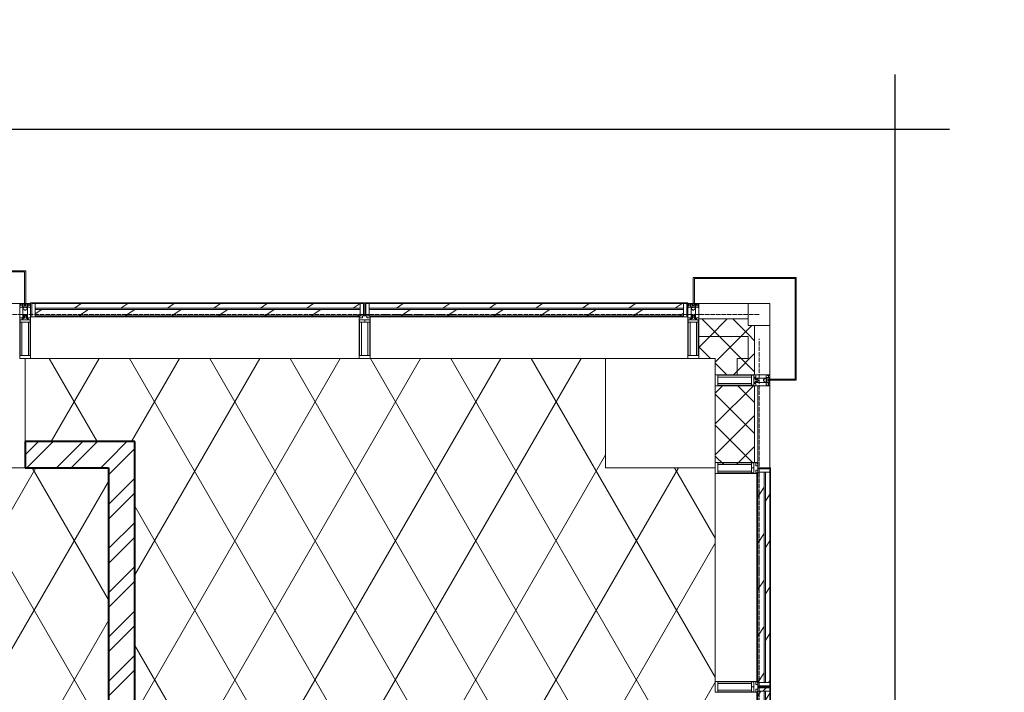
# Model space of a CAD drawing. Header units: millimetres. Extents: x 2030 to 80923, y 1212 to 50318.
# Tile 14 of 25: x 41729 to 46224, y 31375 to 34447. Entities that reach past the tile are written whole.
import ezdxf

# ---------------------------------------------------------------- set-up
doc = ezdxf.new("R2010")
doc.units = ezdxf.units.MM
doc.linetypes.add('ADSK_Линия сетки', pattern=[25, 20, -2.5, 0, -2.5])
doc.linetypes.add('Линия сетки', pattern=[25, 20, -2.5, 0, -2.5])
for name, color, linetype, lineweight in [('Импосты витража', 7, 'Continuous', 18), ('Колонны', 7, 'Continuous', 18), ('Оси', 7, 'Continuous', 9), ('Панели витража', 7, 'Continuous', 18), ('Потолки', 7, 'Continuous', 18), ('Стены разрез', 7, 'Continuous', 40), ('Стены штриховка', 7, 'Continuous', 40), ('Штриховка поверхностей', 7, 'Continuous', 18), ('Элементы узлов', 7, 'Continuous', 18)]:
    doc.layers.add(name, color=color, linetype=linetype, lineweight=lineweight)
pattern_1 = [(45, (0, 0), (-101.02788, 101.02788), []), (45, (67.35, 0), (-101.02788, 101.02788), [])]
pattern_2 = [(60, (0, 0), (-274.9631, 158.75), []), (120, (0, 0), (-274.9631, -158.75), [])]
pattern_3 = [(45, (0, 0), (-70.71068, 70.71068), []), (135, (0, 0), (-70.71068, -70.71068), [])]
pattern_4 = [(135, (31900, -136800), (-106.06602, -106.06602), [])]
pattern_5 = [(45, (-134187.5, -33150), (-106.06602, 106.06602), [])]
pattern_6 = [(45, (-135687.5, -33150), (-106.06602, 106.06602), [])]
pattern_7 = [(135, (30687.5, -136800), (-106.06602, -106.06602), [])]

# ---------------------------------------------------------------- blocks, each defined once
blk = doc.blocks.new('135_SLK_K4_AR_rvt-1-МКСС_К4_L01_1_4_350__Техпространство_короб - зависимый 1')
at = {"layer": 'Стены разрез', "lineweight": 9, "true_color": 0xaaaaaa}
h = blk.add_hatch(dxfattribs=at)
h.set_pattern_fill('FP_2', color=253, style=0, pattern_type=2)
h.set_pattern_definition(pattern_1)
h.paths.add_polyline_path([(133780, 32400), (133780, 32520), (133400, 32520), (133400, 32400)])
h = blk.add_hatch(dxfattribs=at)
h.set_pattern_fill('FP_2', color=253, style=0, pattern_type=2)
h.set_pattern_definition(pattern_1)
h.paths.add_polyline_path([(133900, 28100), (133900, 32520), (133780, 32520), (133780, 28100)])
at = {"layer": 'Штриховка поверхностей', "true_color": 0xaaaaaa}
h = blk.add_hatch(dxfattribs=at)
h.set_pattern_fill('FP_5', color=253, style=0, pattern_type=2)
h.set_pattern_definition(pattern_2)
h.paths.add_polyline_path([(133780, 28100), (133780, 32400), (132900, 32400), (132900, 32900), (129800, 32900), (129800, 32400), (129300, 32400), (129300, 32900), (126200, 32900), (126200, 32400), (125700, 32400), (125700, 32900), (122600, 32900), (122600, 32400), (122400, 32400), (122400, 28100), (130013.1, 28100)])
h = blk.add_hatch(dxfattribs=at)
h.set_pattern_fill('FP_5', color=253, style=0, pattern_type=2)
h.set_pattern_definition(pattern_2)
h.paths.add_polyline_path([(136550, 28220), (136550, 29450), (136050, 29450), (136050, 29950), (136550, 29950), (136550, 32400), (136050, 32400), (136050, 32900), (133400, 32900), (133400, 32520), (133900, 32520), (133900, 29820), (135300, 29820), (135300, 28220), (136161.6, 28220)])
at = {"layer": 'Потолки', "color": 253, "true_color": 0xaaaaaa}
for p, q in [((133400, 32900), (133400, 32520)), ((134925, 32900), (133425, 32900)), ((136050, 32900), (134975, 32900)), ((136050, 32400), (136050, 32900)), ((133400, 32400), (132900, 32400)), ((136550, 32400), (136050, 32400)), ((136550, 31425), (136550, 32375))]:
    blk.add_line(p, q, dxfattribs=at)
at = {"layer": 'Стены разрез', "color": 253, "true_color": 0xaaaaaa}
for p, q in [((133780, 32520), (133400, 32520)), ((133400, 32520), (133400, 32400)), ((133900, 32520), (133780, 32520)), ((133900, 29820), (133900, 32520)), ((133400, 32400), (133780, 32400)), ((133780, 32400), (133780, 28100))]:
    blk.add_line(p, q, dxfattribs=at)
blk = doc.blocks.new('Quad Corner Mullion - Q_0_100_-50-5818481-МКСС_К4_L01_1_4_350__Техпространство_короб - зависимый 1')
at = {"layer": 'Импосты витража', "color": 253, "lineweight": 5, "true_color": 0xaaaaaa}
for p, q in [((-100, 100), (0, 100)), ((-100, 0), (-100, 100)), ((0, 100), (0, 0)), ((0, 0), (-100, 0))]:
    blk.add_line(p, q, dxfattribs=at)
blk = doc.blocks.new('Rectangular Mullion - R_StandardFrame_50Wx250H-7228402-МКСС_К4_L01_1_4_350__Техпространство_короб - зависимый 1')
at = {"layer": 'Импосты витража', "color": 253, "lineweight": 5, "true_color": 0xaaaaaa}
blk.add_line((136800, 32825), (136800, 33050), dxfattribs=at)
blk = doc.blocks.new('A_PAN_VentilationGrill - Горизонтальные_Стекло-7207359-МКСС_К4_L01_1_4_350__Техпространство_короб - зависимый 1')
at = {"layer": 'Панели витража', "lineweight": 5}
h = blk.add_hatch(dxfattribs=at)
h.set_pattern_fill('FP_26', color=256, style=0, pattern_type=2)
h.set_pattern_definition(pattern_4)
h.paths.add_polyline_path([(495, -55), (495, 0), (480, 0), (480, -55.2), (490, -55)])
h.paths.add_polyline_path([(-480, -55.2), (-480, 0), (-495, 0), (-495, -55), (-482.9, -55.3)])
h = blk.add_hatch(dxfattribs=at)
h.set_pattern_fill('FP_25', color=256, style=0, pattern_type=2)
h.set_pattern_definition([(146.944, (31900, -57357.41), (-20.16186, -124.93236), [])])
h.paths.add_polyline_path([(480, 0), (-480, 0), (-480, -20), (480, -20), (480, -9)])
h = blk.add_hatch(dxfattribs=at)
h.set_pattern_fill('FP_26', color=256, style=0, pattern_type=2)
h.set_pattern_definition(pattern_4)
h.paths.add_polyline_path([(470, 2.1), (470, 3), (-470, 2.1), (-470, 0), (470, 0)])
h = blk.add_hatch(dxfattribs=at)
h.set_pattern_fill('FP_27', color=256, style=0, pattern_type=2)
h.set_pattern_definition([(146.944, (31900, -57405.18), (-20.16186, -124.93236), [])])
h.paths.add_polyline_path([(480, -26.6), (-480, -26.6), (-479.9, -55), (480, -55)])
h = blk.add_hatch(dxfattribs=at)
h.set_pattern_fill('FP_26', color=256, style=0, pattern_type=2)
h.set_pattern_definition(pattern_4)
h.paths.add_polyline_path([(475, -58), (475, -55), (-475, -55), (-474.1, -60), (475, -60)])
at = {"layer": 'Панели витража', "color": 253, "lineweight": 5, "true_color": 0xaaaaaa}
for p, q in [((-470, 3), (-500, 3)), ((-500, 3), (-500, -55)), ((-495, -55), (-495, 0)), ((-495, 0), (-470, 0)), ((-470, 0), (-470, 3)), ((470, 3), (-470, 3)), ((500, 3), (470, 3)), ((470, 3), (470, 0)), ((500, -55), (500, 3)), ((-480, -20), (-480, 0)), ((480, -20), (-480, -20)), ((-480, -20), (-480, -26.6)), ((-480, -26.6), (480, -26.6)), ((-480, -55), (-480, -26.6)), ((-470, 0), (470, 0)), ((470, 0), (495, 0)), ((480, 0), (480, -20)), ((480, -26.6), (480, -20)), ((480, -26.6), (480, -55)), ((495, 0), (495, -55)), ((480, -55), (-480, -55)), ((475, -60), (-475, -60))]:
    blk.add_line(p, q, dxfattribs=at)
blk = doc.blocks.new('Rectangular Mullion - 50Wx250H-3927046-МКСС_К4_L01_1_4_350__Техпространство_короб - зависимый 1')
at = {"layer": 'Элементы узлов', "color": 253, "lineweight": 5, "true_color": 0xaaaaaa}
for p, q in [((0, 250), (-25, 250)), ((-25, 250), (-25, 237.3)), ((-25, 65.2), (-25, 250)), ((-25, 250), (0, 250)), ((-23, 237.3), (0, 237.3)), ((-23, 237.3), (0, 237.3)), ((-23, 237.3), (-23, 73.6)), ((0, 237.3), (-14.9, 237.3)), ((-14.9, 237.3), (-14.9, 84)), ((-14.9, 84), (-14.9, 237.3)), ((25, 250), (0, 250)), ((25, 250), (0, 250)), ((14.9, 237.3), (0, 237.3)), ((0, 237.3), (23, 237.3)), ((23, 237.3), (0, 237.3)), ((14.9, 84), (14.9, 237.3)), ((14.9, 84), (14.9, 237.3)), ((23, 237.3), (23, 73.6)), ((25, 237.3), (25, 250)), ((25, 65.2), (25, 250)), ((-25, 73.6), (-25, 65.2)), ((-25, 65.2), (-25, 60.2)), ((-10, 65.2), (-25, 65.2)), ((-25, 65.2), (-25, 60.2)), ((-25, 65.2), (-10, 65.2)), ((-10, 65.2), (-25, 65.2)), ((0, 84), (-23, 84)), ((-23, 84), (-23, 73.6)), ((0, 84), (-23, 84)), ((-23, 73.6), (0, 73.6)), ((0, 73.6), (-23, 73.6)), ((-0.5, 73.6), (-23, 73.6)), ((-14.9, 84), (0, 84)), ((-10, 55), (-14, 55)), ((-14, 55), (-10, 55)), ((-10, 55), (-10, 65.2)), ((-10, 65.2), (-10, 55)), ((-10, 55), (-10, 65.2)), ((-10, 55), (0, 55)), ((0, 55), (-10, 55)), ((0, 84), (14.9, 84)), ((23, 84), (0, 84)), ((0, 84), (0, 73.6)), ((0, 84), (23, 84)), ((0, 73.6), (0, 84)), ((0, 73.6), (23, 73.6)), ((23, 73.6), (0, 73.6)), ((0, 55), (10, 55)), ((0, 55), (10, 55)), ((0.5, 73.6), (23, 73.6)), ((10, 65.2), (10, 55)), ((25, 65.2), (10, 65.2)), ((10, 55), (10, 65.2)), ((10, 65.2), (25, 65.2)), ((10, 65.2), (25, 65.2)), ((10, 55), (10, 65.2)), ((10, 55), (14, 55)), ((10, 55), (14, 55)), ((23, 73.6), (23, 84)), ((25, 65.2), (25, 73.6)), ((25, 65.2), (25, 60.2)), ((25, 60.2), (25, 65.2))]:
    blk.add_line(p, q, dxfattribs=at)
for centre, start, end in [((-14, 69.1), 218.9723, 270), ((-14, 69.1), 218.9723, 270), ((-14, 69.1), 218.9723, 270), ((14, 69.1), 270, 321.0277), ((14, 69.1), 270, 321.0277), ((14, 69.1), 270, 321.0277)]:
    blk.add_arc(centre, 14.1, start, end, dxfattribs=at)
blk = doc.blocks.new('Rectangular Mullion - R_InvisibleFrame_50Wx250H-7120494-МКСС_К4_L01_1_4_350__Техпространство_короб - зависимый 1')
at = {"layer": 'Импосты витража', "color": 253, "lineweight": 5, "true_color": 0xaaaaaa}
for p, q in [((-25, 73.6), (-25, 237.3)), ((25, 237.3), (25, 73.6))]:
    blk.add_line(p, q, dxfattribs=at)
blk = doc.blocks.new('A_PAN_VentilationGrill - Горизонтальные_Стекло-7192618-МКСС_К4_L01_1_4_350__Техпространство_короб - зависимый 1')
at = {"layer": 'Панели витража', "lineweight": 5}
h = blk.add_hatch(dxfattribs=at)
h.set_pattern_fill('FP_41', color=256, style=0, pattern_type=2)
h.set_pattern_definition(pattern_5)
h.paths.add_polyline_path([(-742.5, -60), (-742.5, 0), (-757.5, 0), (-757.5, -60)])
h.paths.add_polyline_path([(745.4, -55.3), (757.5, -55), (757.5, 0), (742.5, 0), (742.5, -55.2)])
h = blk.add_hatch(dxfattribs=at)
h.set_pattern_fill('FP_40', color=256, style=0, pattern_type=2)
h.set_pattern_definition([(33.056, (-134187.5, -13458.59), (-20.16186, 124.93236), [])])
h.paths.add_polyline_path([(-742.5, -20), (742.5, -20), (742.5, 0), (-742.5, 0), (-742.5, -7.6)])
h = blk.add_hatch(dxfattribs=at)
h.set_pattern_fill('FP_41', color=256, style=0, pattern_type=2)
h.set_pattern_definition(pattern_5)
h.paths.add_polyline_path([(-732.5, 0), (732.5, 0), (732.5, 3), (-732.5, 3)])
h = blk.add_hatch(dxfattribs=at)
h.set_pattern_fill('FP_42', color=256, style=0, pattern_type=2)
h.set_pattern_definition([(33.056, (-134187.5, -13506.35), (-20.16186, 124.93236), [])])
h.paths.add_polyline_path([(-742.5, -55), (742.5, -55), (742.4, -26.6), (-742.5, -26.6)])
h = blk.add_hatch(dxfattribs=at)
h.set_pattern_fill('FP_41', color=256, style=0, pattern_type=2)
h.set_pattern_definition(pattern_5)
h.paths.add_polyline_path([(-742.5, -60), (737.5, -60), (737.5, -55), (-742.5, -55)])
at = {"layer": 'Панели витража', "color": 253, "lineweight": 5, "true_color": 0xaaaaaa}
for p, q in [((-732.5, 3), (-762.5, 3)), ((-762.5, 3), (-762.5, -60)), ((-732.5, 0), (-732.5, 3)), ((732.5, 3), (-732.5, 3)), ((762.5, 3), (732.5, 3)), ((732.5, 3), (732.5, 0)), ((762.5, -55), (762.5, 3)), ((-757.5, -60), (-757.5, 0)), ((-757.5, 0), (-732.5, 0)), ((-742.5, -20), (-742.5, 0)), ((742.5, -20), (-742.5, -20)), ((-742.5, -20), (-742.5, -26.6)), ((-742.5, -26.6), (742.5, -26.6)), ((-742.5, -55), (-742.5, -26.6)), ((-732.5, 0), (732.5, 0)), ((732.5, 0), (757.5, 0)), ((742.5, 0), (742.5, -20)), ((742.5, -26.6), (742.5, -20)), ((742.5, -26.6), (742.5, -55)), ((757.5, 0), (757.5, -55)), ((-762.5, -60), (-757.5, -60)), ((-742.5, -60), (-742.5, -55)), ((742.5, -55), (-742.5, -55)), ((737.5, -60), (-742.5, -60))]:
    blk.add_line(p, q, dxfattribs=at)
blk = doc.blocks.new('Rectangular Mullion - R_InvisibleFrame_50Wx250H-7193262-МКСС_К4_L01_1_4_350__Техпространство_короб - зависимый 1')
at = {"layer": 'Импосты витража', "color": 253, "lineweight": 5, "true_color": 0xaaaaaa}
blk.add_line((133445, 33090), (133430, 33090), dxfattribs=at)
blk = doc.blocks.new('Rectangular Mullion - 50Wx250H-2623690-МКСС_К4_L01_1_4_350__Техпространство_короб - зависимый 1')
at = {"layer": 'Элементы узлов', "color": 253, "lineweight": 5, "true_color": 0xaaaaaa}
for p, q in [((-25, 65.2), (-25, 250)), ((-25, 250), (0, 250)), ((-23, 237.3), (0, 237.3)), ((-23, 237.3), (-23, 73.6)), ((-14.9, 84), (-14.9, 237.3)), ((25, 250), (0, 250)), ((23, 237.3), (0, 237.3)), ((14.9, 84), (14.9, 237.3)), ((23, 237.3), (23, 73.6)), ((25, 65.2), (25, 250)), ((-14, 65.2), (-25, 65.2)), ((0, 84), (-23, 84)), ((-0.5, 73.6), (-23, 73.6)), ((-14, 71.3), (-14, 65.2)), ((-10, 71.3), (-14, 71.3)), ((-10, 53), (-10, 71.3)), ((-8.7, 53), (-10, 53)), ((-10, 53), (-10, 17)), ((-8.7, 53), (-7, 54.7)), ((-7, 65.2), (-5.9, 67.3)), ((-7, 65.2), (-7, 54.7)), ((-4.1, 67.3), (-5.9, 67.3)), ((-4.1, 67.3), (-2.9, 65.1)), ((-2.9, 65.1), (-2.9, 54.6)), ((-1.3, 53), (-2.9, 54.6)), ((0, 53), (-1.3, 53)), ((0, 84), (23, 84)), ((0, 53), (1.3, 53)), ((0.5, 73.6), (23, 73.6)), ((1.3, 53), (2.9, 54.6)), ((4.1, 67.3), (2.9, 65.1)), ((2.9, 65.1), (2.9, 54.6)), ((4.1, 67.3), (5.9, 67.3)), ((7, 65.2), (5.9, 67.3)), ((7, 65.2), (7, 54.7)), ((8.7, 53), (7, 54.7)), ((8.7, 53), (10, 53)), ((10, 71.3), (14, 71.3)), ((10, 53), (10, 71.3)), ((10, 53), (10, 17)), ((14, 71.3), (14, 65.2)), ((14, 65.2), (25, 65.2)), ((-23.8, 14.6), (-25, 14.2)), ((-25, 0), (-25, 14.2)), ((-22.3, 17), (-23.8, 17)), ((-23.8, 17), (-23.8, 14.6)), ((-22.5, 10.6), (-23.8, 14.6)), ((-22.5, 10.6), (-23.7, 9.9)), ((-23.7, 1.3), (-23.7, 9.9)), ((-23.7, 1.3), (-11.8, 1.3)), ((-23.2, 10.2), (-22.5, 8)), ((-22.5, 8), (-22.5, 4.5)), ((-21.3, 4.5), (-22.5, 4.5)), ((-22.3, 17), (-22.3, 16)), ((-22.3, 16), (-21.3, 16)), ((-19, 17.6), (-21.3, 16)), ((-21.3, 4.5), (-21.3, 6.5)), ((-21.3, 6.5), (-14.2, 6.5)), ((-18.4, 16.6), (-19, 17.6)), ((-7.4, 16.6), (-18.4, 16.6)), ((-14.2, 6.5), (-14.2, 4.5)), ((-13.2, 4.5), (-14.2, 4.5)), ((-13.2, 4.5), (-12.2, 7.2)), ((-12.7, 7.6), (-11.3, 11.4)), ((-12.7, 7.6), (-11.8, 6.9)), ((-12.2, 9), (-12.2, 14.8)), ((-12.2, 14.8), (0, 14.8)), ((-11.8, 1.3), (-11.8, 6.9)), ((-10.5, 11.2), (-11.3, 11.4)), ((-10.5, 1.5), (-10.5, 11.2)), ((-4.8, 1.5), (-10.5, 1.5)), ((-10, 17), (-7.5, 17)), ((-8.5, 23), (-1.5, 30)), ((-8.5, 18.5), (-8.5, 23)), ((-7.5, 18.5), (-8.5, 18.5)), ((-7.5, 17), (-7.5, 18.5)), ((-7.4, 18), (-7.4, 16.6)), ((-2.6, 18), (-7.4, 18)), ((0, 8), (-4.8, 8)), ((-4.8, 1.5), (-4.8, 8)), ((-2.6, 18), (-2.6, 16.8)), ((-2.6, 16.8), (0, 16.8)), ((-1.5, 30), (0, 30)), ((1.5, 30), (0, 30)), ((2.6, 16.8), (0, 16.8)), ((0, 14.8), (0, 16.8)), ((0, 14.8), (0, 16.8)), ((12.2, 14.8), (0, 14.8)), ((0, 0), (0, 8)), ((0, 8), (4.8, 8)), ((0, 0), (0, 8)), ((8.5, 23), (1.5, 30)), ((2.6, 18), (2.6, 16.8)), ((2.6, 18), (7.4, 18)), ((4.8, 1.5), (4.8, 8)), ((4.8, 1.5), (10.5, 1.5)), ((7.4, 18), (7.4, 16.6)), ((7.4, 16.6), (18.4, 16.6)), ((7.5, 18.5), (8.5, 18.5)), ((7.5, 17), (7.5, 18.5)), ((10, 17), (7.5, 17)), ((8.5, 18.5), (8.5, 23)), ((10.5, 11.2), (11.3, 11.4)), ((10.5, 1.5), (10.5, 11.2)), ((12.7, 7.6), (11.3, 11.4)), ((12.7, 7.6), (11.8, 6.9)), ((11.8, 1.3), (11.8, 6.9)), ((23.7, 1.3), (11.8, 1.3)), ((12.2, 9), (12.2, 14.8)), ((13.2, 4.5), (12.2, 7.2)), ((13.2, 4.5), (14.2, 4.5)), ((21.3, 6.5), (14.2, 6.5)), ((14.2, 6.5), (14.2, 4.5)), ((18.4, 16.6), (19, 17.6)), ((19, 17.6), (21.3, 16)), ((22.3, 16), (21.3, 16)), ((21.3, 4.5), (21.3, 6.5)), ((21.3, 4.5), (22.5, 4.5)), ((22.3, 17), (22.3, 16)), ((22.3, 17), (23.8, 17)), ((22.5, 10.6), (23.8, 14.6)), ((22.5, 10.6), (23.7, 9.9)), ((23.2, 10.2), (22.5, 8)), ((22.5, 8), (22.5, 4.5)), ((23.7, 1.3), (23.7, 9.9)), ((23.8, 17), (23.8, 14.6)), ((23.8, 14.6), (25, 14.2)), ((25, 0), (25, 14.2)), ((-25, 0), (0, 0)), ((25, 0), (0, 0))]:
    blk.add_line(p, q, dxfattribs=at)
for centre, start, end in [((-0.5, 73.1), 360, 90), ((0.5, 73.1), 90, 180)]:
    blk.add_arc(centre, 0.5, start, end, dxfattribs=at)
blk = doc.blocks.new('Rectangular Mullion - R_StandardFrame_50Wx250H-V1-МКСС_К4_L01_1_4_350__Техпространство_короб - зависимый 1')
at = {"layer": 'Импосты витража', "color": 253, "lineweight": 5, "true_color": 0xaaaaaa}
for p, q in [((-25, 0), (-25, 250)), ((-25, 250), (25, 250)), ((25, 250), (25, 0)), ((-2.5, 0), (-25, 0)), ((25, 0), (2.5, 0))]:
    blk.add_line(p, q, dxfattribs=at)
blk = doc.blocks.new('A_PAN_VentilationGrill - Горизонтальные_Стекло-V6-МКСС_К4_L01_1_4_350__Техпространство_короб - зависимый 1')
at = {"layer": 'Панели витража', "lineweight": 5}
h = blk.add_hatch(dxfattribs=at)
h.set_pattern_fill('FP_44', color=256, style=0, pattern_type=2)
h.set_pattern_definition(pattern_6)
h.paths.add_polyline_path([(732.5, -60), (732.5, 0), (717.5, 0), (717.5, -60)])
h.paths.add_polyline_path([(-720.4, -55.3), (-717.5, -55), (-717.5, 0), (-732.5, 0), (-732.5, -55), (-723.5, -55)])
h = blk.add_hatch(dxfattribs=at)
h.set_pattern_fill('FP_43', color=256, style=0, pattern_type=2)
h.set_pattern_definition([(33.056, (-135687.5, -13458.59), (-20.16186, 124.93236), [])])
h.paths.add_polyline_path([(-678.7, -20), (717.5, -20), (717.5, 0), (-717.5, 0), (-717.5, -20)])
h = blk.add_hatch(dxfattribs=at)
h.set_pattern_fill('FP_44', color=256, style=0, pattern_type=2)
h.set_pattern_definition(pattern_6)
h.paths.add_polyline_path([(-707.5, 0), (707.5, 0), (707.5, 3), (-707.5, 3)])
h = blk.add_hatch(dxfattribs=at)
h.set_pattern_fill('FP_45', color=256, style=0, pattern_type=2)
h.set_pattern_definition([(33.056, (-135687.5, -13506.35), (-20.16186, 124.93236), [])])
h.paths.add_polyline_path([(-712.5, -55), (717.5, -55), (717.5, -26.6), (-717.5, -26.6), (-717.4, -55), (-714.7, -55)])
h = blk.add_hatch(dxfattribs=at)
h.set_pattern_fill('FP_44', color=256, style=0, pattern_type=2)
h.set_pattern_definition(pattern_6)
h.paths.add_polyline_path([(-711.6, -60), (717.5, -60), (717.5, -55), (-712.5, -55), (-712.5, -60)])
at = {"layer": 'Панели витража', "color": 253, "lineweight": 5, "true_color": 0xaaaaaa}
for p, q in [((-707.5, 3), (-737.5, 3)), ((-737.5, 3), (-737.5, -55)), ((-707.5, 0), (-707.5, 3)), ((707.5, 3), (-707.5, 3)), ((737.5, 3), (707.5, 3)), ((707.5, 3), (707.5, 0)), ((737.5, -60), (737.5, 3)), ((-732.5, -55), (-732.5, 0)), ((-732.5, 0), (-707.5, 0)), ((-717.5, -20), (-717.5, 0)), ((717.5, -20), (-717.5, -20)), ((-717.5, -20), (-717.5, -26.6)), ((-717.5, -26.6), (717.5, -26.6)), ((-717.5, -55), (-717.5, -26.6)), ((-707.5, 0), (707.5, 0)), ((707.5, 0), (732.5, 0)), ((717.5, 0), (717.5, -20)), ((717.5, -26.6), (717.5, -20)), ((717.5, -26.6), (717.5, -55)), ((732.5, 0), (732.5, -60)), ((717.5, -55), (-717.5, -55)), ((717.5, -60), (-712.5, -60)), ((717.5, -55), (717.5, -60)), ((732.5, -60), (737.5, -60))]:
    blk.add_line(p, q, dxfattribs=at)
blk = doc.blocks.new('Rectangular Mullion - R_InvisibleFrame_50Wx250H-7078503-МКСС_К4_L01_1_4_350__Техпространство_короб - зависимый 1')
at = {"layer": 'Импосты витража', "color": 253, "lineweight": 5, "true_color": 0xaaaaaa}
for p, q in [((136420, 33090), (136405, 33090)), ((136425, 32900), (136050, 32900))]:
    blk.add_line(p, q, dxfattribs=at)
blk = doc.blocks.new('Rectangular Mullion - R_InvisibleFrame_50Wx250H-7192486-МКСС_К4_L01_1_4_350__Техпространство_короб - зависимый 1')
at = {"layer": 'Импосты витража', "color": 253, "lineweight": 5, "true_color": 0xaaaaaa}
for p, q in [((-25, 73.6), (-25, 237.3)), ((25, 237.3), (25, 73.6))]:
    blk.add_line(p, q, dxfattribs=at)
blk = doc.blocks.new('A_SLK_PAN_Type1 - Прямой тип панели-7500136-МКСС_К4_L01_1_4_350__Техпространство_короб - зависимый 1')
at = {"layer": 'Колонны', "lineweight": 5}
for p, q in [((-230, 120), (235, 120)), ((-230, 115), (-230, 120)), ((230, 115), (-230, 115)), ((230, 0), (230, 115)), ((235, 120), (235, 0)), ((235, 0), (230, 0))]:
    blk.add_line(p, q, dxfattribs=at)
blk = doc.blocks.new('A_PAN_VentilationGrill - Горизонтальные_Стекло-V18-МКСС_К4_L01_1_4_350__Техпространство_короб - зависимый 1')
at = {"layer": 'Панели витража', "lineweight": 5}
h = blk.add_hatch(dxfattribs=at)
h.set_pattern_fill('FP_86', color=256, style=0, pattern_type=2)
h.set_pattern_definition(pattern_7)
h.paths.add_polyline_path([(707.5, -20), (707.5, 0), (692.5, 0), (692.5, -60), (707.5, -60), (707.5, -26.6)])
h.paths.add_polyline_path([(-692.5, -55.2), (-692.5, 0), (-707.5, 0), (-707.5, -55), (-695.4, -55.3)])
h = blk.add_hatch(dxfattribs=at)
h.set_pattern_fill('FP_85', color=256, style=0, pattern_type=2)
h.set_pattern_definition([(146.944, (30687.5, -57357.41), (-20.16186, -124.93236), [])])
h.paths.add_polyline_path([(692.5, 0), (-692.5, 0), (-692.5, -20), (692.5, -20), (692.5, -9)])
h = blk.add_hatch(dxfattribs=at)
h.set_pattern_fill('FP_86', color=256, style=0, pattern_type=2)
h.set_pattern_definition(pattern_7)
h.paths.add_polyline_path([(682.5, 3), (-682.5, 2.1), (-682.5, 0), (682.5, 0)])
h = blk.add_hatch(dxfattribs=at)
h.set_pattern_fill('FP_87', color=256, style=0, pattern_type=2)
h.set_pattern_definition([(146.944, (30687.5, -57405.18), (-20.16186, -124.93236), [])])
h.paths.add_polyline_path([(692.5, -26.6), (-692.5, -26.6), (-692.4, -55), (692.5, -55)])
h = blk.add_hatch(dxfattribs=at)
h.set_pattern_fill('FP_86', color=256, style=0, pattern_type=2)
h.set_pattern_definition(pattern_7)
h.paths.add_polyline_path([(692.5, -60), (692.5, -55), (-687.5, -55), (-686.6, -60), (-284.6, -60)])
at = {"layer": 'Панели витража', "color": 253, "lineweight": 5, "true_color": 0xaaaaaa}
for p, q in [((-682.5, 3), (-712.5, 3)), ((-712.5, 3), (-712.5, -55)), ((-707.5, -55), (-707.5, 0)), ((-707.5, 0), (-682.5, 0)), ((-682.5, 0), (-682.5, 3)), ((682.5, 3), (-682.5, 3)), ((712.5, 3), (682.5, 3)), ((682.5, 3), (682.5, 0)), ((712.5, -60), (712.5, 3)), ((-692.5, -20), (-692.5, 0)), ((692.5, -20), (-692.5, -20)), ((-692.5, -20), (-692.5, -26.6)), ((-692.5, -26.6), (692.5, -26.6)), ((-692.5, -55), (-692.5, -26.6)), ((-682.5, 0), (682.5, 0)), ((682.5, 0), (707.5, 0)), ((692.5, 0), (692.5, -20)), ((692.5, -26.6), (692.5, -20)), ((692.5, -26.6), (692.5, -55)), ((707.5, 0), (707.5, -60)), ((692.5, -55), (-692.5, -55)), ((692.5, -60), (-687.5, -60)), ((692.5, -55), (692.5, -60)), ((707.5, -60), (712.5, -60))]:
    blk.add_line(p, q, dxfattribs=at)
blk = doc.blocks.new('Rectangular Mullion - R_StandardFrame_50Wx250H-6301897-МКСС_К4_L01_1_4_350__Техпространство_короб - зависимый 1')
at = {"layer": 'Импосты витража', "color": 253, "lineweight": 5, "true_color": 0xaaaaaa}
for p, q in [((-25, 0), (-25, 250)), ((-25, 250), (25, 250)), ((25, 250), (25, 0)), ((-5, 0), (-25, 0)), ((25, 0), (0, 0))]:
    blk.add_line(p, q, dxfattribs=at)
blk = doc.blocks.new('Rectangular Mullion - R_StandardFrame_50Wx250H-7193263-МКСС_К4_L01_1_4_350__Техпространство_короб - зависимый 1')
at = {"layer": 'Импосты витража', "color": 253, "lineweight": 5, "true_color": 0xaaaaaa}
blk.add_line((136700, 33150), (136475, 33150), dxfattribs=at)
blk = doc.blocks.new('Rectangular Mullion - R_StandardFrame_50Wx250H-V16-МКСС_К4_L01_1_4_350__Техпространство_короб - зависимый 1')
at = {"layer": 'Импосты витража', "color": 253, "lineweight": 5, "true_color": 0xaaaaaa}
for p, q in [((-25, 0), (-25, 250)), ((-25, 250), (25, 250)), ((25, 250), (25, 0)), ((0, 0), (-25, 0)), ((25, 0), (5, 0))]:
    blk.add_line(p, q, dxfattribs=at)
blk = doc.blocks.new('A_SLK_PAN_Type1 - Прямой тип панели-6537271-МКСС_К4_L01_1_4_350__Техпространство_короб - зависимый 1')
at = {"layer": 'Колонны', "lineweight": 5}
for p, q in [((-247.5, 0), (-252.5, 0)), ((-252.5, 0), (-252.5, -150)), ((-247.5, -145), (-247.5, 0)), ((225, 0), (-225, 0)), ((247.5, 0), (247.5, -145)), ((252.5, 0), (247.5, 0)), ((252.5, -150), (252.5, 0)), ((-252.5, -150), (252.5, -150)), ((247.5, -145), (-247.5, -145))]:
    blk.add_line(p, q, dxfattribs=at)
blk = doc.blocks.new('A_SLK_PAN_Type1 - Прямой тип панели-7499081-МКСС_К4_L01_1_4_350__Техпространство_короб - зависимый 1')
at = {"layer": 'Колонны', "lineweight": 5}
for p, q in [((232.5, 0), (232.5, -115)), ((237.5, 0), (232.5, 0)), ((237.5, -120), (237.5, 0)), ((232.5, -115), (-232.5, -115)), ((-232.5, -115), (-232.5, -120)), ((-232.5, -120), (237.5, -120))]:
    blk.add_line(p, q, dxfattribs=at)
blk = doc.blocks.new('135_SLK_K4_AR_FCD_rvt-1-МКСС_К4_L01_1_4_350__Техпространство_короб - зависимый 1')
at = {"layer": 'Стены разрез', "lineweight": 5, "true_color": 0xaaaaaa}
h = blk.add_hatch(dxfattribs=at)
h.set_pattern_fill('FP_12', color=253, style=0, pattern_type=2)
h.set_pattern_definition(pattern_3)
h.paths.add_polyline_path([(136475, 33000), (136700, 33000), (136700, 33080), (136475, 33080)])
h = blk.add_hatch(dxfattribs=at)
h.set_pattern_fill('FP_12', color=253, style=0, pattern_type=2)
h.set_pattern_definition(pattern_3)
h.paths.add_polyline_path([(136650, 32825), (136730, 32825), (136730, 33050), (136700, 33050), (136700, 32900), (136650, 32900)])
h = blk.add_hatch(dxfattribs=at)
h.set_pattern_fill('FP_12', color=253, style=0, pattern_type=2)
h.set_pattern_definition(pattern_3)
h.paths.add_polyline_path([(136700, 32900), (136700, 33000), (136475, 33000), (136475, 32900), (136674, 32900)])
h = blk.add_hatch(dxfattribs=at)
h.set_pattern_fill('FP_12', color=253, style=0, pattern_type=2)
h.set_pattern_definition(pattern_3)
h.paths.add_polyline_path([(136650, 32825), (136650, 32900), (136550, 32900), (136550, 32825)])
h = blk.add_hatch(dxfattribs=at)
h.set_pattern_fill('FP_12', color=253, style=0, pattern_type=2)
h.set_pattern_definition(pattern_3)
h.paths.add_polyline_path([(136674, 32414.9), (136716, 32414.9), (136716, 32423), (136726.5, 32423), (136726.5, 32425), (136730, 32425), (136730, 32775), (136550, 32775), (136550, 32425), (136562.7, 32425), (136562.7, 32414.9), (136614.1, 32414.9)])
at = {"layer": 'Стены разрез', "color": 253, "lineweight": 9, "true_color": 0xaaaaaa}
for p, q in [((136700, 33080), (136475, 33080)), ((136475, 33080), (136475, 32900)), ((136700, 33050), (136700, 33080)), ((136730, 33050), (136700, 33050)), ((136730, 32825), (136730, 33050)), ((136475, 32900), (136550, 32900)), ((136550, 32900), (136550, 32825)), ((136550, 32825), (136730, 32825)), ((136550, 32775), (136550, 32425)), ((136800, 32775), (136550, 32775)), ((136800, 32400), (136800, 32775)), ((136745, 32400), (136800, 32400))]:
    blk.add_line(p, q, dxfattribs=at)
at = {"layer": 'Стены штриховка', "color": 253, "lineweight": 9, "true_color": 0xaaaaaa}
for p, q in [((136700, 33000), (136475, 33000)), ((136700, 33000), (136700, 32900)), ((136700, 32900), (136700, 33000)), ((136650, 32825), (136650, 32900)), ((136700, 32900), (136650, 32900)), ((136650, 32900), (136700, 32900)), ((136730, 32425), (136730, 32775)), ((136745, 32414), (136745, 32775))]:
    blk.add_line(p, q, dxfattribs=at)
at = {"layer": 'Импосты витража', "color": 253, "lineweight": 5, "true_color": 0xaaaaaa, "extrusion": (0, 0, -1)}
for name, p, rotation in [('Rectangular Mullion - 50Wx250H-2623690-МКСС_К4_L01_1_4_350__Техпространство_короб - зависимый 1', (-133400, 33150), 180), ('Rectangular Mullion - R_StandardFrame_50Wx250H-V1-МКСС_К4_L01_1_4_350__Техпространство_короб - зависимый 1', (-133400, 33150), 180), ('Rectangular Mullion - 50Wx250H-2623690-МКСС_К4_L01_1_4_350__Техпространство_короб - зависимый 1', (-136450, 33150), 180), ('Rectangular Mullion - R_StandardFrame_50Wx250H-V16-МКСС_К4_L01_1_4_350__Техпространство_короб - зависимый 1', (-136450, 33150), 180), ('Quad Corner Mullion - Q_0_100_-50-5818481-МКСС_К4_L01_1_4_350__Техпространство_короб - зависимый 1', (-136800, 33150), 180), ('Rectangular Mullion - 50Wx250H-3927046-МКСС_К4_L01_1_4_350__Техпространство_короб - зависимый 1', (-134950, 33150), 180), ('Rectangular Mullion - R_InvisibleFrame_50Wx250H-7192486-МКСС_К4_L01_1_4_350__Техпространство_короб - зависимый 1', (-134950, 33150), 180), ('Rectangular Mullion - 50Wx250H-2623690-МКСС_К4_L01_1_4_350__Техпространство_короб - зависимый 1', (-136800, 32800), 269.9999999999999), ('Rectangular Mullion - R_StandardFrame_50Wx250H-6301897-МКСС_К4_L01_1_4_350__Техпространство_короб - зависимый 1', (-136800, 32800), 269.9999999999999), ('Rectangular Mullion - 50Wx250H-3927046-МКСС_К4_L01_1_4_350__Техпространство_короб - зависимый 1', (-136800, 32400), 269.9999999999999), ('Rectangular Mullion - R_InvisibleFrame_50Wx250H-7120494-МКСС_К4_L01_1_4_350__Техпространство_короб - зависимый 1', (-136800, 32400), 269.9999999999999), ('Rectangular Mullion - 50Wx250H-3927046-МКСС_К4_L01_1_4_350__Техпространство_короб - зависимый 1', (-136800, 31400), 269.9999999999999), ('Rectangular Mullion - R_InvisibleFrame_50Wx250H-7120494-МКСС_К4_L01_1_4_350__Техпространство_короб - зависимый 1', (-136800, 31400), 269.9999999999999)]:
    blk.add_blockref(name, p, dxfattribs=dict(at, rotation=rotation))
at = {"layer": 'Импосты витража', "color": 253, "lineweight": 5, "true_color": 0xaaaaaa}
for name in ['Rectangular Mullion - R_StandardFrame_50Wx250H-7193263-МКСС_К4_L01_1_4_350__Техпространство_короб - зависимый 1', 'Rectangular Mullion - R_InvisibleFrame_50Wx250H-7193262-МКСС_К4_L01_1_4_350__Техпространство_короб - зависимый 1', 'Rectangular Mullion - R_InvisibleFrame_50Wx250H-7078503-МКСС_К4_L01_1_4_350__Техпространство_короб - зависимый 1', 'Rectangular Mullion - R_StandardFrame_50Wx250H-7228402-МКСС_К4_L01_1_4_350__Техпространство_короб - зависимый 1']:
    blk.add_blockref(name, (0, 0), dxfattribs=at)
at = {"layer": 'Колонны', "color": 253, "lineweight": 5, "true_color": 0xaaaaaa}
for name, p, rotation in [('A_SLK_PAN_Type1 - Прямой тип панели-6537271-МКСС_К4_L01_1_4_350__Техпространство_короб - зависимый 1', (133150, 33150), 180), ('A_SLK_PAN_Type1 - Прямой тип панели-7499081-МКСС_К4_L01_1_4_350__Техпространство_короб - зависимый 1', (136687.5, 33150), 180), ('A_SLK_PAN_Type1 - Прямой тип панели-7500136-МКСС_К4_L01_1_4_350__Техпространство_короб - зависимый 1', (136800, 33035), 269.9999999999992)]:
    blk.add_blockref(name, p, dxfattribs=dict(at, rotation=rotation))
at = {"layer": 'Панели витража', "color": 253, "lineweight": 5, "true_color": 0xaaaaaa}
for name, p in [('A_PAN_VentilationGrill - Горизонтальные_Стекло-7192618-МКСС_К4_L01_1_4_350__Техпространство_короб - зависимый 1', (134187.5, 33150)), ('A_PAN_VentilationGrill - Горизонтальные_Стекло-V6-МКСС_К4_L01_1_4_350__Техпространство_короб - зависимый 1', (135687.5, 33150))]:
    blk.add_blockref(name, p, dxfattribs=at)
at = {"layer": 'Панели витража', "color": 253, "lineweight": 5, "true_color": 0xaaaaaa, "rotation": 270.0000000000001}
for name, p in [('A_PAN_VentilationGrill - Горизонтальные_Стекло-7207359-МКСС_К4_L01_1_4_350__Техпространство_короб - зависимый 1', (136800, 31900)), ('A_PAN_VentilationGrill - Горизонтальные_Стекло-V18-МКСС_К4_L01_1_4_350__Техпространство_короб - зависимый 1', (136800, 30687.5))]:
    blk.add_blockref(name, p, dxfattribs=at)
blk = doc.blocks.new('*U142')
at = {"color": 0, "linetype": 'ByBlock', "lineweight": -2, "ltscale": 0.5}
for points in [[(-2.5, 190.513), (75.199, 190.513), (76.449, 195.513), (78.949, 185.513), (80.199, 190.513), (157.898, 190.513)], [(155.398, 193.013), (155.398, 97.756), (160.398, 96.506), (150.398, 94.006), (155.398, 92.756), (155.398, -2.5)]]:
    blk.add_lwpolyline(points, dxfattribs=at)

msp = doc.modelspace()

# ---------------------------------------------------------------- linework, layer by layer
at = {"layer": 'Оси', "linetype": 'ADSK_Линия сетки'}
msp.add_line((45104.014, 33100), (27689.279, 33100), dxfattribs=at)
at = {"layer": 'Оси', "linetype": 'Линия сетки'}
msp.add_line((45104.014, 12025.734), (45104.014, 32990), dxfattribs=at)

# ---------------------------------------------------------------- block references
at = {"xscale": 100, "yscale": 100, "zscale": 100}
msp.add_blockref('*U142', (30184.085, 14895.395), dxfattribs=at)
at = {"lineweight": 5}
for name in ['135_SLK_K4_AR_FCD_rvt-1-МКСС_К4_L01_1_4_350__Техпространство_короб - зависимый 1', '135_SLK_K4_AR_rvt-1-МКСС_К4_L01_1_4_350__Техпространство_короб - зависимый 1']:
    msp.add_blockref(name, (-91645.986, 0), dxfattribs=at)

doc.saveas('drawing.dxf')
